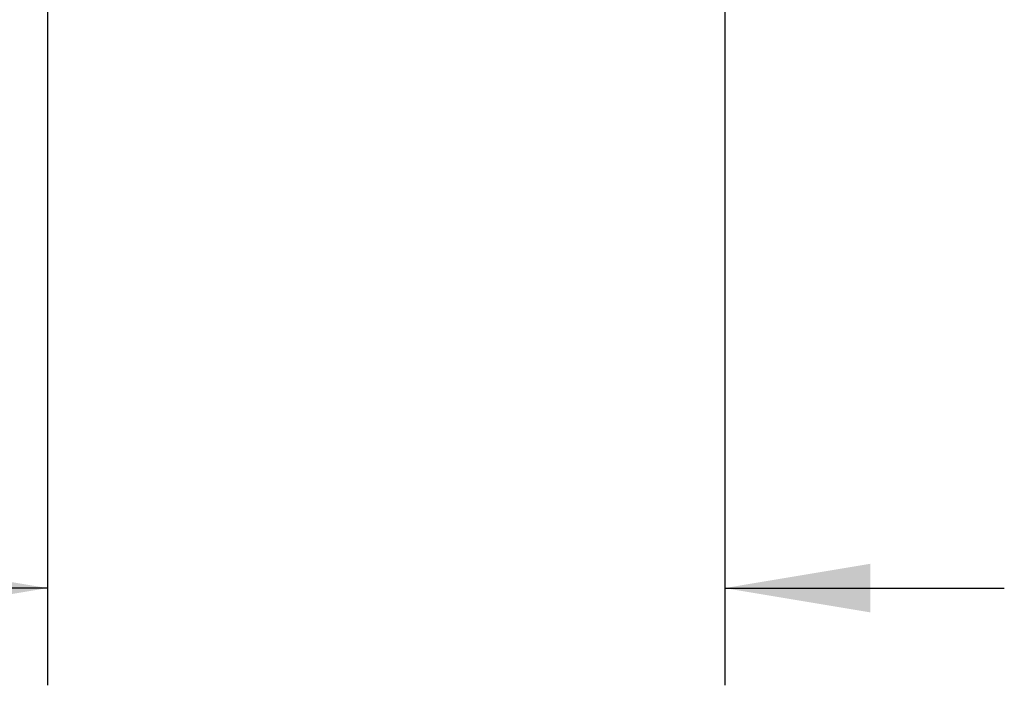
# Model space of a CAD drawing. Header units: inches. Extents: x 0 to 34, y 0 to 22.
# Tile 25 of 46: x 28.1 to 29.4, y 6 to 6.9. Entities that reach past the tile are written whole.
import ezdxf

# ---------------------------------------------------------------- set-up
doc = ezdxf.new("R2010")
doc.units = ezdxf.units.IN
doc.header["$LTSCALE"] = 1.87
doc.header["$MEASUREMENT"] = 0
doc.layers.get('0').update_dxf_attribs({"linetype": 'CONTINUOUS'})
doc.layers.add('DIMENSIONS', color=7, linetype='CONTINUOUS')
doc.styles.get("Standard").update_dxf_attribs({"font": 'txt', "width": 0.8})
doc.dimstyles.new('DIMSTYLE_1', dxfattribs={"dimtxt": 0.125, "dimasz": 0.1875, "dimexe": 0.18, "dimexo": 0.0625, "dimgap": 0.09, "dimtad": 0, "dimtih": 1, "dimtoh": 1, "dimdec": 3, "dimlfac": 0.5, "dimzin": 4, "dimdsep": 46, "dimtxsty": 'STANDARD', "dimblk": '_FILLED', "dimblk1": '_FILLED', "dimblk2": '_FILLED', "dimcen": 0.09, "dimadec": 0, "dimazin": 0, "dimtp": 0.01, "dimtm": 0.01, "dimtfac": 1, "dimtdec": 3, "dimtofl": 0, "dimtmove": 0, "dimatfit": 3, "dimldrblk": '_FILLED', "dimfxl": 1, "dimtolj": 1, "dimtzin": 4, "dimarcsym": 0})

# ---------------------------------------------------------------- blocks, each defined once
blk = doc.blocks.new('_FILLED')
at = {"color": 0, "linetype": 'BYBLOCK'}
blk.add_solid([(0, 0), (-1, 0.1667), (-1, -0.1667)], dxfattribs=at)
blk = doc.blocks.new('*D8')
at = {"layer": 'DIMENSIONS', "color": 2, "linetype": 'CONTINUOUS'}
for p, q in [((29.044, 7.8947), (29.044, 6.0154)), ((28.172, 7.3853), (28.172, 6.0154)), ((28.172, 6.1404), (27.7006, 6.1404)), ((29.044, 6.1404), (29.404, 6.1404))]:
    blk.add_line(p, q, dxfattribs=at)
at = {"layer": 'DIMENSIONS', "color": 2, "linetype": 'CONTINUOUS', "xscale": 0.1875, "yscale": 0.1875, "zscale": 0.1875}
blk.add_blockref('_FILLED', (28.172, 6.1404), dxfattribs=at)
at = {"layer": 'DIMENSIONS', "color": 2, "linetype": 'CONTINUOUS', "xscale": 0.1875, "yscale": 0.1875, "zscale": 0.1875, "rotation": 180}
blk.add_blockref('_FILLED', (29.044, 6.1404), dxfattribs=at)
at = {"layer": 'DIMENSIONS', "color": 2, "linetype": 'CONTINUOUS', "width": 0.8}
for s, p in [('[', (26.9381, 6.0779)), (']', (27.5381, 6.0779)), ('.436', (26.4131, 6.0779)), ('11.07', (27.0381, 6.0779))]:
    blk.add_text(s, height=0.125, dxfattribs=at).set_placement(p)

msp = doc.modelspace()

# ---------------------------------------------------------------- dimensions: what is measured, and where the dimension line sits
at = {"layer": 'DIMENSIONS', "color": 2, "linetype": 'CONTINUOUS'}
dim = msp.add_linear_dim(base=(28.172, 6.1404), p1=(29.044, 7.8947), p2=(28.172, 7.3853), angle=180, dimstyle='DIMSTYLE_1', dxfattribs=at)
dim.commit()
dim.dimension.update_dxf_attribs({"geometry": '*D8', "text_midpoint": (27.0256, 6.1404), "dimtype": 160})

doc.saveas('drawing.dxf')
